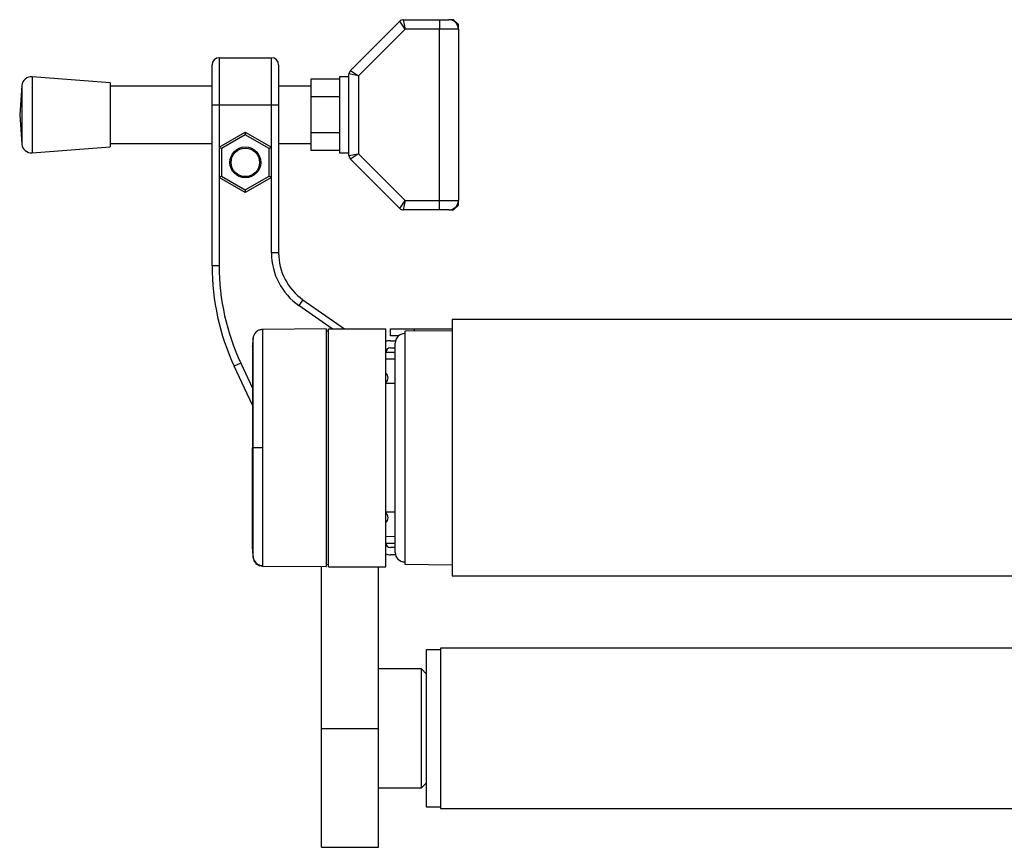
# Model space of a CAD drawing. Header units: millimetres. Extents: x 0 to 420, y 0 to 297.
# Tile 18 of 20: x 294 to 310, y 216 to 230. Entities that reach past the tile are written whole.
import ezdxf

# ---------------------------------------------------------------- set-up
doc = ezdxf.new("R2010")
doc.units = ezdxf.units.MM

msp = doc.modelspace()

# ---------------------------------------------------------------- linework, layer by layer
at = {"color": 7, "linetype": 'Continuous', "lineweight": 25}
for p, q in [((299.0422, 228.78194), (299.87241, 229.61215)), ((299.9618, 229.47606), (299.87241, 229.61215)), ((299.92878, 229.63549), (299.9618, 229.47606)), ((299.92878, 229.63549), (300.5335, 229.63549)), ((300.5335, 229.63549), (300.5335, 229.47606)), ((300.5335, 229.63549), (300.69294, 229.63549)), ((300.77266, 229.63549), (300.69294, 229.63549)), ((300.85238, 229.55578), (300.77266, 229.63549)), ((300.85238, 229.47606), (300.85238, 229.55578)), ((299.9618, 229.47606), (299.17829, 228.69255)), ((300.5335, 229.47606), (299.9618, 229.47606)), ((300.5335, 226.60619), (300.5335, 229.47606)), ((300.85238, 229.47606), (300.5335, 229.47606)), ((300.85238, 229.47606), (300.85238, 226.60619)), ((296.72379, 228.20056), (296.72379, 228.87817)), ((296.84336, 228.99775), (296.84336, 228.20056)), ((296.84336, 228.99775), (297.72027, 228.99775)), ((297.72027, 228.20056), (297.72027, 228.99775)), ((297.83984, 228.87817), (297.83984, 228.20056)), ((295.01558, 228.57922), (293.70949, 228.67887)), ((293.70949, 228.67887), (293.70949, 227.40338)), ((299.01885, 228.67887), (298.85942, 228.67887)), ((298.85942, 228.67887), (298.85942, 227.40338)), ((299.17829, 228.69255), (299.01885, 228.72557)), ((299.01885, 227.35668), (299.01885, 228.72557)), ((299.0422, 228.78194), (299.17829, 228.69255)), ((299.17829, 228.69255), (299.17829, 227.3897)), ((293.53838, 228.53203), (293.50093, 228.04112)), ((293.53838, 228.53203), (293.53838, 227.55022)), ((295.01558, 228.57922), (295.01558, 227.50302)), ((296.72379, 228.51944), (295.01558, 228.51944)), ((298.38111, 228.51944), (297.83984, 228.51944)), ((298.85942, 228.63946), (298.38111, 228.63946)), ((298.38111, 228.63946), (298.38111, 228.34029)), ((296.84336, 228.20056), (296.72379, 228.20056)), ((296.72379, 225.51117), (296.72379, 228.20056)), ((296.84336, 228.20056), (296.84336, 227.49708)), ((297.72027, 228.20056), (296.84336, 228.20056)), ((297.83984, 228.20056), (297.72027, 228.20056)), ((297.72027, 227.49708), (297.72027, 228.20056)), ((297.83984, 228.20056), (297.83984, 225.7254)), ((298.85942, 228.34029), (298.38111, 228.34029)), ((298.38111, 228.34029), (298.38111, 227.74196)), ((293.50093, 228.04112), (293.53838, 227.55022)), ((296.84336, 227.49708), (297.28181, 227.75022)), ((297.28181, 227.70419), (296.88322, 227.47407)), ((297.28181, 227.75022), (297.28181, 227.70419)), ((297.28181, 227.75022), (297.72027, 227.49708)), ((297.68041, 227.47407), (297.28181, 227.70419)), ((298.85942, 227.74196), (298.38111, 227.74196)), ((298.38111, 227.74196), (298.38111, 227.44279)), ((295.01558, 227.56281), (296.72379, 227.56281)), ((297.83984, 227.56281), (298.38111, 227.56281)), ((293.70949, 227.40338), (295.01558, 227.50302)), ((296.84336, 227.49708), (296.88322, 227.47407)), ((296.84336, 227.49708), (296.84336, 226.9908)), ((296.88322, 227.47407), (296.88322, 227.01381)), ((297.72027, 227.49708), (297.68041, 227.47407)), ((297.68041, 227.01381), (297.68041, 227.47407)), ((297.72027, 226.9908), (297.72027, 227.49708)), ((298.85942, 227.44279), (298.38111, 227.44279)), ((298.85942, 227.40338), (299.01885, 227.40338)), ((299.01885, 227.35668), (299.17829, 227.3897)), ((299.17829, 227.3897), (299.0422, 227.30031)), ((299.17829, 227.3897), (299.9618, 226.60619)), ((299.87241, 226.4701), (299.0422, 227.30031)), ((296.88322, 227.01381), (296.84336, 226.9908)), ((297.28181, 226.73766), (296.84336, 226.9908)), ((296.84336, 226.9908), (296.84336, 225.51117)), ((296.88322, 227.01381), (297.28181, 226.78368)), ((297.28181, 226.78368), (297.68041, 227.01381)), ((297.72027, 226.9908), (297.28181, 226.73766)), ((297.68041, 227.01381), (297.72027, 226.9908)), ((297.72027, 225.7254), (297.72027, 226.9908)), ((297.28181, 226.78368), (297.28181, 226.73766)), ((299.87241, 226.4701), (299.9618, 226.60619)), ((299.9618, 226.60619), (299.92878, 226.44676)), ((299.9618, 226.60619), (300.5335, 226.60619)), ((300.5335, 226.60619), (300.85238, 226.60619)), ((300.5335, 226.44676), (300.5335, 226.60619)), ((300.85238, 226.52647), (300.85238, 226.60619)), ((300.5335, 226.44676), (299.92878, 226.44676)), ((300.69294, 226.44676), (300.5335, 226.44676)), ((300.69294, 226.44676), (300.77266, 226.44676)), ((300.77266, 226.44676), (300.85238, 226.52647)), ((297.83984, 225.7254), (297.72027, 225.7254)), ((296.84336, 225.51117), (296.72379, 225.51117)), ((298.24777, 224.94178), (298.17918, 224.84382)), ((298.24777, 224.94178), (298.94468, 224.45379)), ((298.73621, 224.45379), (298.17918, 224.84382)), ((315.09889, 224.61323), (300.74957, 224.61323)), ((300.74957, 224.61323), (300.74957, 220.30843)), ((298.63703, 224.45345), (297.56943, 224.44413)), ((298.63703, 224.45345), (298.63703, 220.46822)), ((298.67689, 224.41393), (298.63703, 224.41463)), ((298.67689, 224.45379), (299.63351, 224.45379)), ((298.67689, 220.46787), (298.67689, 224.45379)), ((299.63351, 220.46787), (299.63351, 224.45379)), ((299.71323, 224.33422), (299.71323, 224.45379)), ((299.71323, 224.45379), (300.11182, 224.45379)), ((300.74957, 224.42191), (299.95238, 224.41393)), ((299.95238, 224.41393), (299.95238, 220.50773)), ((300.11182, 224.45379), (300.74957, 224.45379)), ((300.11182, 224.45379), (300.11182, 224.41553)), ((299.84693, 224.33422), (299.71323, 224.33422)), ((299.71323, 224.2545), (299.79801, 224.2545)), ((299.6341, 224.06491), (299.79295, 224.06353)), ((299.71323, 224.13492), (299.79295, 224.13492)), ((299.79295, 222.46083), (299.79295, 224.21464)), ((299.79295, 223.94395), (299.63351, 223.94535)), ((297.20561, 223.87718), (297.09724, 223.82665)), ((297.40139, 223.17438), (297.09724, 223.82665)), ((297.20561, 223.87718), (297.40139, 223.45732)), ((299.79295, 223.53703), (299.63351, 223.53703)), ((297.41236, 222.46083), (297.40139, 222.46083)), ((299.79295, 220.70702), (299.79295, 222.46083)), ((299.63351, 221.38463), (299.79295, 221.38463)), ((299.63351, 220.97632), (299.79295, 220.97771)), ((299.79295, 220.85813), (299.6341, 220.85675)), ((299.79295, 220.78674), (299.71323, 220.78674)), ((299.79801, 220.66717), (299.71323, 220.66717)), ((297.56943, 220.47753), (298.63703, 220.46822)), ((298.55731, 217.75744), (298.55731, 220.46891)), ((298.63703, 220.50703), (298.67689, 220.50773)), ((298.67689, 220.46787), (299.63351, 220.46787)), ((299.51393, 217.75744), (299.51393, 220.46787)), ((299.95238, 220.50773), (300.74957, 220.49976)), ((315.09889, 220.30843), (300.74957, 220.30843)), ((300.55027, 219.0728), (300.31112, 219.0728)), ((300.31112, 219.0728), (300.31112, 216.44209)), ((315.29819, 219.1007), (300.55027, 219.1007)), ((300.55027, 219.1007), (300.55027, 216.41418)), ((300.2314, 218.75392), (299.51393, 218.75392)), ((300.31112, 218.6742), (300.2314, 218.75392)), ((300.2314, 217.34776), (300.2314, 218.75392)), ((298.55731, 217.75744), (299.51393, 217.75744)), ((298.55731, 215.76448), (298.55731, 217.75744)), ((299.51393, 215.76448), (299.51393, 217.75744)), ((300.2314, 216.76096), (300.2314, 217.34776)), ((300.2314, 216.76096), (300.31112, 216.84068)), ((299.51393, 216.76096), (300.2314, 216.76096)), ((300.31112, 216.44209), (300.55027, 216.44209)), ((300.55027, 216.41418), (315.29819, 216.41418)), ((298.55731, 215.76448), (299.51393, 215.76448))]:
    msp.add_line(p, q, dxfattribs=at)
at = {"color": 7, "linetype": 'Continuous', "lineweight": 25, "flags": 128}
msp.add_lwpolyline([(297.56951, 222.46088), (297.54067, 222.46087), (297.51284, 222.46087), (297.48692, 222.46086), (297.46378, 222.46085), (297.44417, 222.46084), (297.42876, 222.46084), (297.41803, 222.46083), (297.41236, 222.46083)], dxfattribs=at)
at = {"color": 7, "linetype": 'Continuous', "lineweight": 25}
for radius in [0.25909, 0.23916]:
    msp.add_circle((297.28181, 227.24394), radius, dxfattribs=at)
for centre, radius, start, end in [((299.92878, 229.55578), 0.07972, 90, 135), ((300.69294, 229.47606), 0.15944, 0, 90), ((296.84336, 228.87817), 0.11958, 90, 180), ((297.72027, 228.87817), 0.11958, 0, 90), ((293.69736, 228.5199), 0.15944, 85.637086, 175.637086), ((299.09857, 228.72557), 0.07972, 135, 180), ((293.69736, 227.56235), 0.15944, 184.362914, 274.362914), ((299.09857, 227.35668), 0.07972, 180, 225), ((300.69294, 226.60619), 0.15944, 270, 0), ((299.92878, 226.52647), 0.07972, 225, 270), ((298.79647, 225.7254), 1.0762, 180, 235), ((298.79647, 225.7254), 0.95662, 180, 235), ((300.70971, 225.51117), 3.98592, 180, 205), ((300.70971, 225.51117), 3.86635, 180, 205), ((299.71323, 224.0552), 0.1993, 90, 113.578178), ((299.95238, 224.21464), 0.15944, 90, 180), ((299.71323, 224.0552), 0.07972, 90, 180), ((299.57372, 223.63269), 0.09965, 306.869898, 53.130102), ((299.57372, 221.28897), 0.09965, 306.869898, 53.130102), ((299.71323, 220.86646), 0.07972, 180, 270), ((297.57061, 220.64486), 0.15923, 186.179486, 269.585698), ((299.71323, 220.86646), 0.1993, 246.421822, 270), ((299.95238, 220.70702), 0.15944, 180, 270)]:
    msp.add_arc(centre, radius, start, end, dxfattribs=at)
for points, knots in [([(297.56872, 224.44301), (297.55036, 224.44136), (297.51613, 224.43829), (297.47448, 224.41389), (297.44583, 224.3858), (297.42797, 224.35747), (297.41809, 224.33219), (297.4134, 224.31204), (297.41231, 224.30069), (297.41187, 224.2962)], [0, 0, 0, 0, 0.23161094, 0.43175805, 0.59816768, 0.7386349, 0.85377264, 0.94214638, 1, 1, 1, 1]), ([(297.56948, 224.43856), (297.56948, 224.43982), (297.5695, 224.444), (297.56949, 224.40053), (297.56943, 224.30503), (297.56957, 224.15207), (297.56945, 223.95032), (297.56948, 223.70809), (297.56953, 223.42814), (297.56944, 223.12339), (297.56945, 222.79699), (297.56949, 222.57398), (297.56951, 222.46088)], [0, 0, 0, 0, 0.04254763, 0.14094275, 0.24679549, 0.35571793, 0.46156949, 0.57049069, 0.67634193, 0.78526289, 0.8910974, 1, 1, 1, 1]), ([(297.41251, 224.30336), (297.41018, 224.28002), (297.40551, 224.23339), (297.40276, 224.18663), (297.40139, 224.16327)], [0, 0, 0, 0, 0.50056851, 1, 1, 1, 1]), ([(297.41236, 222.46083), (297.41236, 222.5643), (297.41237, 222.77125), (297.41227, 223.07301), (297.41235, 223.35709), (297.41233, 223.61622), (297.41233, 223.84195), (297.4124, 224.02911), (297.41233, 224.17154), (297.41232, 224.26067), (297.41235, 224.30108), (297.41233, 224.29734), (297.41233, 224.29619)], [0, 0, 0, 0, 0.10740972, 0.21482222, 0.32223596, 0.42964854, 0.53707435, 0.64449857, 0.75192392, 0.85935037, 0.95662987, 1, 1, 1, 1]), ([(297.40139, 224.15409), (297.40139, 224.1556), (297.40139, 224.15991), (297.40139, 224.08745), (297.40139, 223.94209), (297.40139, 223.73196), (297.40139, 223.46555), (297.40139, 223.15632), (297.40139, 222.81646), (297.40139, 222.57928), (297.40139, 222.46083)], [0, 0, 0, 0, 0.07180829, 0.20466384, 0.33672462, 0.46947832, 0.6020078, 0.7343695, 0.86733844, 1, 1, 1, 1]), ([(297.40139, 220.76757), (297.40139, 220.76606), (297.40139, 220.76175), (297.40139, 220.83421), (297.40139, 220.97957), (297.40139, 221.1897), (297.40139, 221.45611), (297.40139, 221.76534), (297.40139, 222.1052), (297.40139, 222.34238), (297.40139, 222.46083)], [0, 0, 0, 0, 0.07182898, 0.20468157, 0.3367394, 0.46949014, 0.60201668, 0.73437542, 0.8673414, 1, 1, 1, 1]), ([(297.41233, 220.62552), (297.41233, 220.62429), (297.41235, 220.62042), (297.41232, 220.66093), (297.41233, 220.75014), (297.4124, 220.89255), (297.41233, 221.07971), (297.41233, 221.30544), (297.41235, 221.56458), (297.41227, 221.84865), (297.41237, 222.15042), (297.41236, 222.35736), (297.41236, 222.46083)], [0, 0, 0, 0, 0.04519697, 0.14229069, 0.24951199, 0.35673221, 0.46395128, 0.57117195, 0.6783794, 0.78558802, 0.8927954, 1, 1, 1, 1]), ([(297.56951, 222.46088), (297.56949, 222.35097), (297.56945, 222.12795), (297.56944, 221.80429), (297.56953, 221.49639), (297.56948, 221.21854), (297.56945, 220.97352), (297.56957, 220.77296), (297.56944, 220.61789), (297.56949, 220.52234), (297.5695, 220.47802), (297.56948, 220.4821), (297.56948, 220.4834)], [0, 0, 0, 0, 0.1058464, 0.21476226, 0.32060969, 0.42952668, 0.53537443, 0.64429166, 0.75014055, 0.85905906, 0.95517315, 1, 1, 1, 1]), ([(297.40139, 220.75839), (297.40276, 220.73504), (297.40551, 220.68827), (297.41018, 220.64164), (297.41251, 220.6183)], [0, 0, 0, 0, 0.49937363, 1, 1, 1, 1]), ([(297.4119, 220.62548), (297.412, 220.62409), (297.41244, 220.61763), (297.41617, 220.59357), (297.43128, 220.55323), (297.46897, 220.51012), (297.51811, 220.48221), (297.55312, 220.48012), (297.56897, 220.47917)], [0, 0, 0, 0, 0.01847438, 0.08580757, 0.30541576, 0.55822334, 0.80008123, 1, 1, 1, 1]), ([(297.4119, 220.62548), (297.412, 220.62409), (297.41244, 220.61763), (297.41617, 220.59357), (297.43128, 220.55323), (297.46897, 220.51012), (297.5181, 220.48221), (297.5531, 220.48012), (297.56893, 220.47917)], [0, 0, 0, 0, 0.01847736, 0.08582144, 0.30546512, 0.55831355, 0.80021053, 1, 1, 1, 1])]:
    msp.add_open_spline(points, degree=3, knots=knots, dxfattribs=at)

doc.saveas('drawing.dxf')
